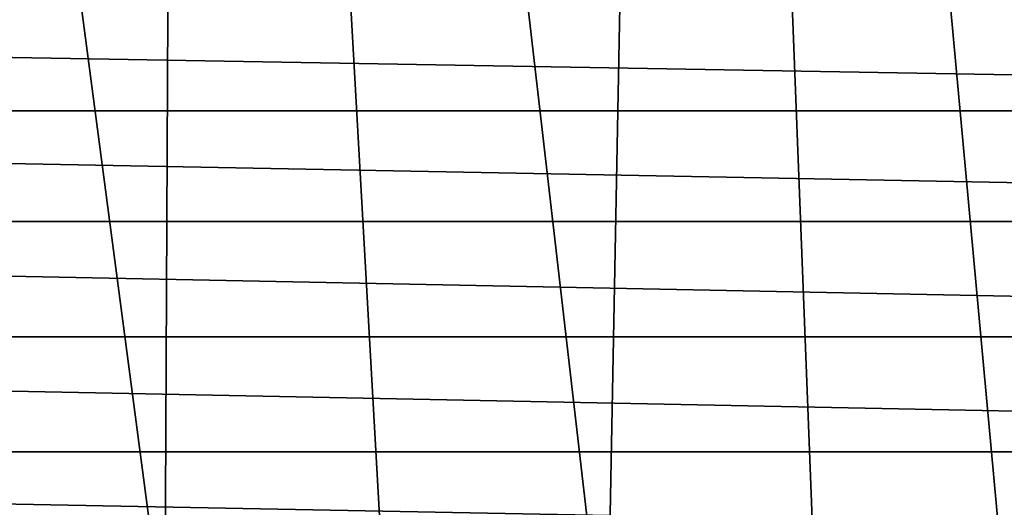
# Model space of a CAD drawing. Header units: millimetres. Extents: x -65 to 65, y -68 to 87.
# Tile 184 of 196: x -0.98 to 5.68, y 63.34 to 66.65. Entities that reach past the tile are written whole.
import ezdxf

# ---------------------------------------------------------------- set-up
doc = ezdxf.new("R2010")
doc.units = ezdxf.units.MM
doc.header["$LTSCALE"] = 65.185185
doc.layers.add('539', color=7, linetype='CONTINUOUS')
doc.layers.add('544', color=7, linetype='CONTINUOUS')

msp = doc.modelspace()

# ---------------------------------------------------------------- linework, layer by layer
at = {"layer": '539', "linetype": 'CONTINUOUS'}
for points in [[(0.1179, 86.9999, 87.5), (-3.2282, 86.9192, 87.5), (0, 62.45, 87.5), (0.1179, 86.9999, 87.5)], [(1.5059, 62.3654, 87.5), (0.1179, 86.9999, 87.5), (0, 62.45, 87.5), (1.5059, 62.3654, 87.5)], [(3.4638, 86.9069, 87.5), (0.1179, 86.9999, 87.5), (2.993, 62.1128, 87.5), (3.4638, 86.9069, 87.5)], [(2.993, 62.1128, 87.5), (0.1179, 86.9999, 87.5), (1.5059, 62.3654, 87.5), (2.993, 62.1128, 87.5)], [(0, 62.45, 87.5), (-3.2282, 86.9192, 87.5), (-1.5059, 62.3654, 87.5), (0, 62.45, 87.5)], [(4.4423, 61.6952, 87.5), (3.4638, 86.9069, 87.5), (2.993, 62.1128, 87.5), (4.4423, 61.6952, 87.5)], [(6.8002, 86.6405, 87.5), (3.4638, 86.9069, 87.5), (5.8358, 61.118, 87.5), (6.8002, 86.6405, 87.5)], [(5.8358, 61.118, 87.5), (3.4638, 86.9069, 87.5), (4.4423, 61.6952, 87.5), (5.8358, 61.118, 87.5)]]:
    msp.add_3dface(points, dxfattribs=at)
at = {"layer": '544', "linetype": 'CONTINUOUS'}
for points in [[(20.1741, 66.7223, 85), (19.8045, 66.0307, 85), (-20.1741, 66.7223, 85), (20.1741, 66.7223, 85)], [(-20.1741, 66.7223, 85), (19.8045, 66.0307, 85), (-19.8045, 66.0307, 85), (-20.1741, 66.7223, 85)], [(19.8045, 66.0307, 85), (19.5769, 65.2804, 85), (-19.8045, 66.0307, 85), (19.8045, 66.0307, 85)], [(-19.8045, 66.0307, 85), (19.5769, 65.2804, 85), (-19.5769, 65.2804, 85), (-19.8045, 66.0307, 85)], [(19.5769, 65.2804, 85), (19.5, 64.5, 85), (-19.5769, 65.2804, 85), (19.5769, 65.2804, 85)], [(-19.5769, 65.2804, 85), (19.5, 64.5, 85), (-19.5, 64.5, 85), (-19.5769, 65.2804, 85)], [(-19.5, 64.5, 85), (19.5769, 63.7196, 85), (-19.5769, 63.7196, 85), (-19.5, 64.5, 85)], [(19.5, 64.5, 85), (19.5769, 63.7196, 85), (-19.5, 64.5, 85), (19.5, 64.5, 85)], [(-19.5769, 63.7196, 85), (19.8045, 62.9693, 85), (-19.8045, 62.9693, 85), (-19.5769, 63.7196, 85)], [(19.5769, 63.7196, 85), (19.8045, 62.9693, 85), (-19.5769, 63.7196, 85), (19.5769, 63.7196, 85)]]:
    msp.add_3dface(points, dxfattribs=at)

doc.saveas('drawing.dxf')
